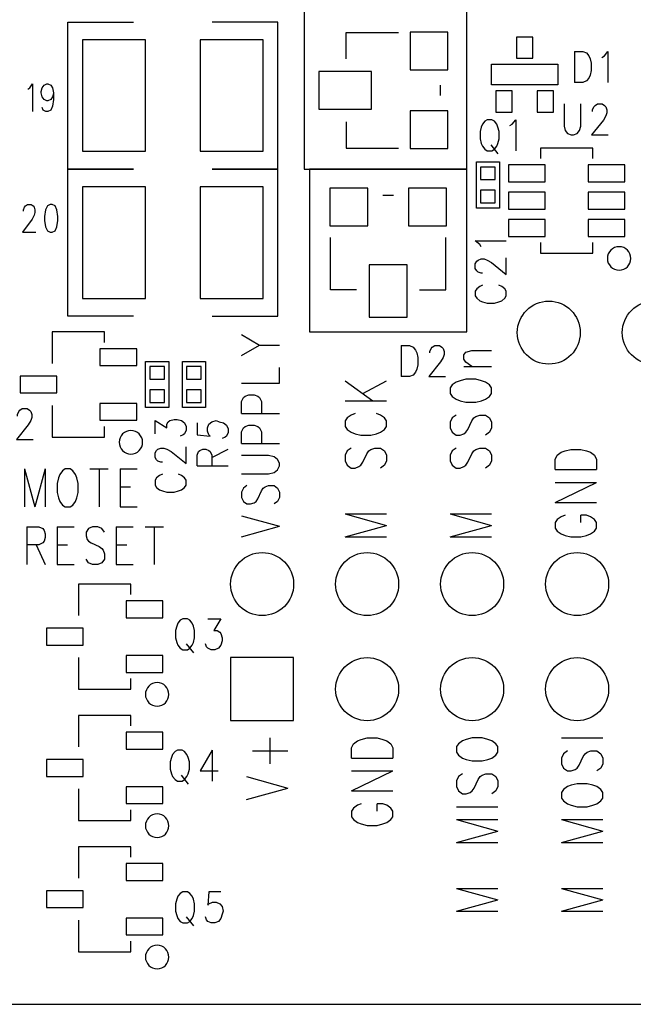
# Model space of a CAD drawing. Extents: x 2 to 38, y 4.3 to 27.6.
# Tile 11 of 25: x 24.2 to 26.7, y 11.2 to 15.2. Entities that reach past the tile are written whole.
import ezdxf

# ---------------------------------------------------------------- set-up
doc = ezdxf.new("R2010")
doc.units = 0
doc.layers.get('0').update_dxf_attribs({"linetype": 'CONTINUOUS'})
doc.layers.add('assy_t', color=3, linetype='CONTINUOUS')

# ---------------------------------------------------------------- blocks, each defined once
blk = doc.blocks.new('D23')
blk.add_lwpolyline([(-0.02963, -0.02539), (0.02963, -0.02539), (0.02963, 0.02539), (-0.02963, 0.02539)], close=True)
blk = doc.blocks.new('D384')
blk.add_circle((0, 0), 0.127)
blk = doc.blocks.new('D35')
blk.add_lwpolyline([(-0.12697, -0.12697), (0.12697, -0.12697), (0.12697, 0.12697), (-0.12697, 0.12697)], close=True)
blk = doc.blocks.new('D36')
blk.add_lwpolyline([(-0.07407, -0.03386), (0.07407, -0.03386), (0.07407, 0.03386), (-0.07407, 0.03386)], close=True)
blk = doc.blocks.new('D37')
blk.add_lwpolyline([(-0.07618, -0.07618), (0.07618, -0.07618), (0.07618, 0.07618), (-0.07618, 0.07618)], close=True)
blk = doc.blocks.new('D38')
blk.add_lwpolyline([(-0.07618, -0.10581), (0.07618, -0.10581), (0.07618, 0.10581), (-0.07618, 0.10581)], close=True)
blk = doc.blocks.new('D39')
blk.add_lwpolyline([(-0.10581, -0.07618), (0.10581, -0.07618), (0.10581, 0.07618), (-0.10581, 0.07618)], close=True)
blk = doc.blocks.new('D40')
blk.add_lwpolyline([(-0.03333, -0.04249), (0.03333, -0.04249), (0.03333, 0.04249), (-0.03333, 0.04249)], close=True)
blk = doc.blocks.new('D42')
blk.add_lwpolyline([(-0.12697, -0.22431), (0.12697, -0.22431), (0.12697, 0.22431), (-0.12697, 0.22431)], close=True)

msp = doc.modelspace()

# ---------------------------------------------------------------- linework, layer by layer
at = {"layer": 'assy_t', "color": 3}
for points in [[(21.204226, 11.244546), (31.361766, 11.244546), (31.361766, 20.978846), (21.204226, 20.978846), (21.204226, 11.244546)], [(25.732806, 14.609226), (26.050226, 14.609226), (26.050226, 15.244066), (25.394206, 15.244066), (25.394206, 14.609226), (25.732806, 14.609226)], [(24.706466, 14.609226), (24.441946, 14.609226), (24.441946, 15.201746), (24.706466, 15.201746)], [(25.023886, 14.609226), (25.288406, 14.609226), (25.288406, 15.201746), (25.023886, 15.201746)], [(25.563506, 15.053606), (25.563506, 15.159426), (25.775126, 15.159426)], [(26.484026, 15.083366), (26.484026, 14.958386)], [(26.484026, 15.083366), (26.517706, 15.083366), (26.532126, 15.077426), (26.541746, 15.065526), (26.546566, 15.053606), (26.551366, 15.035766), (26.551366, 15.006006), (26.546566, 14.988146), (26.541746, 14.976246), (26.532126, 14.964346), (26.517706, 14.958386), (26.484026, 14.958386)], [(26.594646, 15.059566), (26.604266, 15.065526), (26.618706, 15.083366), (26.618706, 14.958386)], [(26.149706, 15.031786), (26.416306, 15.031786), (26.416306, 14.948466), (26.149706, 14.948466), (26.149706, 15.031786)], [(24.280346, 14.931926), (24.288046, 14.937226), (24.299586, 14.953086), (24.299586, 14.842006)], [(24.384226, 14.916066), (24.380386, 14.900186), (24.372686, 14.889606), (24.361146, 14.884326), (24.357306, 14.884326), (24.345766, 14.889606), (24.338066, 14.900186), (24.334206, 14.916066), (24.334206, 14.921346), (24.338066, 14.937226), (24.345766, 14.947806), (24.357306, 14.953086), (24.361146, 14.953086), (24.372686, 14.947806), (24.380386, 14.937226), (24.384226, 14.916066), (24.384226, 14.889606), (24.380386, 14.863166), (24.372686, 14.847286), (24.361146, 14.842006), (24.353446, 14.842006), (24.341906, 14.847286), (24.338066, 14.857866)], [(25.944406, 14.905486), (25.944406, 14.947806)], [(26.441706, 14.871746), (26.441706, 14.782486), (26.446526, 14.764626), (26.456146, 14.752726), (26.470566, 14.746766), (26.480186, 14.746766), (26.494606, 14.752726), (26.504226, 14.764626), (26.509046, 14.782486), (26.509046, 14.871746)], [(26.557146, 14.842006), (26.557146, 14.847946), (26.561946, 14.859846), (26.566766, 14.865806), (26.576366, 14.871746), (26.595606, 14.871746), (26.605226, 14.865806), (26.610046, 14.859846), (26.614846, 14.847946), (26.614846, 14.836046), (26.610046, 14.824146), (26.600426, 14.806286), (26.552326, 14.746766), (26.619666, 14.746766)], [(25.563506, 14.799666), (25.563506, 14.693866), (25.775126, 14.693866)], [(26.131986, 14.808266), (26.122366, 14.802326), (26.112746, 14.790426), (26.107926, 14.778506)], [(26.107926, 14.713046), (26.112746, 14.701146), (26.122366, 14.689246), (26.131986, 14.683286), (26.151226, 14.683286), (26.160846, 14.689246), (26.170466, 14.701146), (26.175266, 14.713046), (26.180086, 14.730906), (26.180086, 14.760666), (26.175266, 14.778506), (26.170466, 14.790426), (26.160846, 14.802326), (26.151226, 14.808266), (26.131986, 14.808266)], [(26.223366, 14.784466), (26.232986, 14.790426), (26.247406, 14.808266), (26.247406, 14.683286)], [(26.107926, 14.778506), (26.103126, 14.760666), (26.103126, 14.730906), (26.107926, 14.713046)], [(26.146406, 14.707086), (26.175266, 14.671386)], [(26.558106, 14.651546), (26.558106, 14.693866), (26.346486, 14.693866), (26.346486, 14.651546)], [(26.088306, 14.452626), (26.088306, 14.638846), (26.181426, 14.638846), (26.181426, 14.452626), (26.088306, 14.452626)], [(24.706466, 14.016706), (24.441946, 14.016706), (24.441946, 14.609226), (24.706466, 14.609226)], [(25.023886, 14.016706), (25.288406, 14.016706), (25.288406, 14.609226), (25.023886, 14.609226)], [(26.050226, 14.291806), (26.050226, 14.609226), (25.415386, 14.609226), (25.415386, 13.953206), (26.050226, 13.953206), (26.050226, 14.291806)], [(25.753966, 14.503406), (25.711646, 14.503406)], [(24.263026, 14.439926), (24.263026, 14.445226), (24.266886, 14.455806), (24.270726, 14.461086), (24.278426, 14.466386), (24.293806, 14.466386), (24.301506, 14.461086), (24.305366, 14.455806), (24.309206, 14.445226), (24.309206, 14.434646), (24.305366, 14.424066), (24.297666, 14.408186), (24.259186, 14.355286), (24.313046, 14.355286)], [(24.370766, 14.466386), (24.359226, 14.461086), (24.351526, 14.445226), (24.347686, 14.418766), (24.347686, 14.402886), (24.351526, 14.376446), (24.359226, 14.360566), (24.370766, 14.355286), (24.378466, 14.355286), (24.390006, 14.360566), (24.397706, 14.376446), (24.401546, 14.402886), (24.401546, 14.418766), (24.397706, 14.445226), (24.390006, 14.461086), (24.378466, 14.466386), (24.370766, 14.466386)], [(25.605826, 14.122506), (25.500026, 14.122506), (25.500026, 14.334126)], [(25.859766, 14.122506), (25.965586, 14.122506), (25.965586, 14.334126)], [(26.107746, 14.295646), (26.101806, 14.305266), (26.083946, 14.319686), (26.208926, 14.319686)], [(26.346486, 14.312966), (26.346486, 14.270646), (26.558106, 14.270646), (26.558106, 14.312966)], [(26.113706, 14.189846), (26.107746, 14.189846), (26.095846, 14.194646), (26.089906, 14.199466), (26.083946, 14.209066), (26.083946, 14.228306), (26.089906, 14.237926), (26.095846, 14.242746), (26.107746, 14.247546), (26.119666, 14.247546), (26.131566, 14.242746), (26.149426, 14.233126), (26.208926, 14.185026), (26.208926, 14.252366)], [(26.113706, 14.141746), (26.101806, 14.136926), (26.089906, 14.127306), (26.083946, 14.117686), (26.083946, 14.098466), (26.089906, 14.088846), (26.101806, 14.079226), (26.113706, 14.074406), (26.131566, 14.069606), (26.161326, 14.069606), (26.179186, 14.074406)], [(26.179186, 14.074406), (26.191086, 14.079226), (26.202986, 14.088846), (26.208926, 14.098466), (26.208926, 14.117686), (26.202986, 14.127306), (26.191086, 14.136926), (26.179186, 14.141746)], [(24.590086, 13.910886), (24.590086, 13.953206), (24.378466, 13.953206), (24.378466, 13.826246)], [(25.141926, 13.942626), (25.214666, 13.900306)], [(25.141926, 13.857986), (25.214666, 13.900306), (25.294686, 13.900306)], [(25.785706, 13.898326), (25.785706, 13.773346)], [(25.785706, 13.898326), (25.819366, 13.898326), (25.833806, 13.892366), (25.843426, 13.880466), (25.848226, 13.868566), (25.853026, 13.850706), (25.853026, 13.820946), (25.848226, 13.803106), (25.843426, 13.791186), (25.833806, 13.779286), (25.819366, 13.773346), (25.785706, 13.773346)], [(25.901126, 13.868566), (25.901126, 13.874526), (25.905946, 13.886426), (25.910746, 13.892366), (25.920366, 13.898326), (25.939606, 13.898326), (25.949226, 13.892366), (25.954026, 13.886426), (25.958846, 13.874526), (25.958846, 13.862606), (25.954026, 13.850706), (25.944406, 13.832866), (25.896326, 13.773346), (25.963646, 13.773346)], [(26.070066, 13.814706), (26.046246, 13.832006), (26.038326, 13.843566), (26.038326, 13.860866), (26.046246, 13.872406), (26.070066, 13.878186), (26.149426, 13.878186)], [(24.755146, 13.648486), (24.755146, 13.834706), (24.848246, 13.834706), (24.848246, 13.648486), (24.755146, 13.648486)], [(24.996386, 13.834706), (24.996386, 13.648486), (24.903266, 13.648486), (24.903266, 13.834706), (24.996386, 13.834706)], [(25.141926, 13.746886), (25.294686, 13.746886), (25.294686, 13.810366)], [(26.038326, 13.814706), (26.149426, 13.814706)], [(25.559546, 13.756986), (25.670646, 13.676186)], [(25.630966, 13.705046), (25.726186, 13.756986)], [(25.982766, 13.705046), (25.990706, 13.693506), (26.006586, 13.681966), (26.022446, 13.676186), (26.046246, 13.670426), (26.085926, 13.670426), (26.109746, 13.676186), (26.125606, 13.681966), (26.141486, 13.693506), (26.149426, 13.705046), (26.149426, 13.728126), (26.141486, 13.739666), (26.125606, 13.751226), (26.109746, 13.756986), (26.085926, 13.762766), (26.046246, 13.762766), (26.022446, 13.756986), (26.006586, 13.751226), (25.990706, 13.739666), (25.982766, 13.728126), (25.982766, 13.705046)], [(25.141926, 13.625206), (25.141926, 13.672826), (25.149206, 13.688686), (25.156486, 13.693986), (25.171026, 13.699266), (25.192846, 13.699266), (25.207406, 13.693986), (25.214666, 13.688686), (25.221946, 13.672826), (25.221946, 13.625206)], [(24.378466, 13.656946), (24.378466, 13.529986), (24.590086, 13.529986), (24.590086, 13.572306)], [(25.559546, 13.676186), (25.726186, 13.676186)], [(24.238986, 13.614626), (24.238986, 13.620586), (24.243806, 13.632486), (24.248606, 13.638426), (24.258226, 13.644386), (24.277466, 13.644386), (24.287086, 13.638426), (24.291886, 13.632486), (24.296706, 13.620586), (24.296706, 13.608686), (24.291886, 13.596766), (24.282266, 13.578926), (24.234186, 13.519406), (24.301506, 13.519406)], [(25.141926, 13.625206), (25.294686, 13.625206)], [(25.583346, 13.618486), (25.567466, 13.606926), (25.559546, 13.595386), (25.559546, 13.572306), (25.567466, 13.560766), (25.583346, 13.549226), (25.599226, 13.543446), (25.623026, 13.537686), (25.662706, 13.537686), (25.686506, 13.543446), (25.702386, 13.549226), (25.718246, 13.560766), (25.726186, 13.572306), (25.726186, 13.595386), (25.718246, 13.606926), (25.702386, 13.618486)], [(25.599226, 13.624246), (25.583346, 13.618486)], [(25.702386, 13.618486), (25.686506, 13.624246)], [(26.006586, 13.618486), (25.990706, 13.606926), (25.982766, 13.589626), (25.982766, 13.566526), (25.990706, 13.549226), (26.006586, 13.537686), (26.022446, 13.537686), (26.038326, 13.543446), (26.046246, 13.549226), (26.054186, 13.560766), (26.070066, 13.595386), (26.078006, 13.606926), (26.085926, 13.612706), (26.101806, 13.618486)], [(26.101806, 13.618486), (26.125606, 13.618486)], [(26.125606, 13.618486), (26.141486, 13.606926), (26.149426, 13.589626), (26.149426, 13.566526), (26.141486, 13.549226), (26.125606, 13.537686)], [(24.793086, 13.543446), (24.793086, 13.596346), (24.840706, 13.567486)], [(24.840706, 13.567486), (24.840706, 13.581926), (24.846666, 13.591546), (24.852606, 13.596346), (24.870466, 13.601166), (24.882366, 13.601166), (24.900226, 13.596346), (24.912126, 13.586726), (24.918086, 13.572306), (24.918086, 13.557886), (24.912126, 13.543446), (24.906186, 13.538646), (24.894266, 13.533826)], [(24.962386, 13.586726), (24.962386, 13.538646), (25.015946, 13.533826), (25.010006, 13.538646), (25.004046, 13.553066), (25.004046, 13.567506), (25.010006, 13.581926), (25.021906, 13.591546), (25.039766, 13.596346), (25.051666, 13.591546), (25.069526, 13.586726), (25.081426, 13.577106), (25.087366, 13.562686), (25.087366, 13.548266), (25.081426, 13.533826), (25.075466, 13.529026), (25.063566, 13.524206)], [(25.141926, 13.503526), (25.141926, 13.551146), (25.149206, 13.567006), (25.156486, 13.572306), (25.171026, 13.577586), (25.192846, 13.577586), (25.207406, 13.572306), (25.214666, 13.567006), (25.221946, 13.551146), (25.221946, 13.503526)], [(24.822846, 13.428026), (24.816906, 13.428026), (24.805006, 13.432826), (24.799046, 13.437646), (24.793086, 13.447266), (24.793086, 13.466506), (24.799046, 13.476126), (24.805006, 13.480926), (24.816906, 13.485726), (24.828806, 13.485726), (24.840706, 13.480926), (24.858566, 13.471306), (24.918086, 13.423206), (24.918086, 13.490546)], [(25.141926, 13.503526), (25.294686, 13.503526)], [(24.962386, 13.413586), (24.962386, 13.456886), (24.968346, 13.471306), (24.974286, 13.476126), (24.986186, 13.480926), (24.998106, 13.480926), (25.010006, 13.476126), (25.015946, 13.471306), (25.021906, 13.456886), (25.021906, 13.413586)], [(25.021906, 13.447266), (25.087366, 13.480926)], [(25.141926, 13.381846), (25.251046, 13.381846), (25.272866, 13.387146), (25.287406, 13.397726), (25.294686, 13.413586), (25.294686, 13.424166), (25.287406, 13.440046), (25.272866, 13.450626), (25.251046, 13.455926), (25.141926, 13.455926)], [(25.583346, 13.485726), (25.567466, 13.474186), (25.559546, 13.456886), (25.559546, 13.433786), (25.567466, 13.416486), (25.583346, 13.404946), (25.599226, 13.404946), (25.615086, 13.410706), (25.623026, 13.416486), (25.630966, 13.428026), (25.646826, 13.462646), (25.654766, 13.474186), (25.662706, 13.479966), (25.678566, 13.485726), (25.702386, 13.485726), (25.718246, 13.474186), (25.726186, 13.456886), (25.726186, 13.433786), (25.718246, 13.416486), (25.702386, 13.404946)], [(26.006586, 13.485726), (25.990706, 13.474186), (25.982766, 13.456886), (25.982766, 13.433786), (25.990706, 13.416486), (26.006586, 13.404946), (26.022446, 13.404946), (26.038326, 13.410706), (26.046246, 13.416486), (26.054186, 13.428026), (26.070066, 13.462646), (26.078006, 13.474186), (26.085926, 13.479966), (26.101806, 13.485726), (26.125606, 13.485726), (26.141486, 13.474186), (26.149426, 13.456886), (26.149426, 13.433786), (26.141486, 13.416486), (26.125606, 13.404946)], [(26.406006, 13.399166), (26.406006, 13.439566), (26.413946, 13.456886), (26.429806, 13.468426), (26.445686, 13.474186), (26.469486, 13.479966), (26.509166, 13.479966), (26.532966, 13.474186), (26.548846, 13.468426), (26.564706, 13.456886), (26.572646, 13.439566), (26.572646, 13.399166)], [(24.962386, 13.413586), (25.087366, 13.413586)], [(24.266306, 13.401366), (24.266306, 13.248606)], [(24.266306, 13.401366), (24.308626, 13.248606)], [(24.350946, 13.401366), (24.308626, 13.248606)], [(24.350946, 13.401366), (24.350946, 13.248606)], [(24.430306, 13.401366), (24.419726, 13.394086), (24.409146, 13.379546), (24.403846, 13.364986), (24.398566, 13.343166), (24.398566, 13.306786), (24.403846, 13.284966), (24.409146, 13.270426), (24.419726, 13.255866), (24.430306, 13.248606), (24.451466, 13.248606), (24.462046, 13.255866), (24.472626, 13.270426), (24.477926, 13.284966), (24.483206, 13.306786), (24.483206, 13.343166), (24.477926, 13.364986), (24.472626, 13.379546), (24.462046, 13.394086), (24.451466, 13.401366), (24.430306, 13.401366)], [(24.530826, 13.401366), (24.604886, 13.401366)], [(24.567866, 13.401366), (24.567866, 13.248606)], [(24.652506, 13.401366), (24.652506, 13.248606)], [(24.652506, 13.401366), (24.721286, 13.401366)], [(24.822846, 13.379926), (24.810946, 13.375126), (24.799046, 13.365506), (24.793086, 13.355886), (24.793086, 13.336646), (24.799046, 13.327026), (24.810946, 13.317406), (24.822846, 13.312586), (24.840706, 13.307786), (24.870466, 13.307786), (24.888326, 13.312586), (24.900226, 13.317406), (24.912126, 13.327026), (24.918086, 13.336646), (24.918086, 13.355886), (24.912126, 13.365506), (24.900226, 13.375126), (24.888326, 13.379926)], [(26.406006, 13.399166), (26.572646, 13.399166)], [(24.652506, 13.328626), (24.694826, 13.328626)], [(25.163746, 13.334246), (25.149206, 13.323666), (25.141926, 13.307786), (25.141926, 13.286626), (25.149206, 13.270746), (25.163746, 13.260166), (25.178306, 13.260166), (25.192846, 13.265466), (25.200126, 13.270746), (25.207406, 13.281326), (25.221946, 13.313086), (25.229226, 13.323666), (25.236486, 13.328946), (25.251046, 13.334246), (25.272866, 13.334246), (25.287406, 13.323666), (25.294686, 13.307786), (25.294686, 13.286626), (25.287406, 13.270746), (25.272866, 13.260166)], [(26.406006, 13.266426), (26.572646, 13.347226)], [(26.406006, 13.347226), (26.572646, 13.347226)], [(26.406006, 13.266426), (26.572646, 13.266426)], [(24.652506, 13.248606), (24.721286, 13.248606)], [(25.141926, 13.212566), (25.294686, 13.170246)], [(25.559546, 13.220246), (25.726186, 13.174086)], [(25.559546, 13.220246), (25.726186, 13.220246)], [(25.982766, 13.220246), (26.149426, 13.174086)], [(25.982766, 13.220246), (26.149426, 13.220246)], [(26.445686, 13.214486), (26.429806, 13.208706), (26.413946, 13.197166), (26.406006, 13.185626), (26.406006, 13.162546), (26.413946, 13.151006), (26.429806, 13.139446), (26.445686, 13.133686), (26.469486, 13.127906), (26.509166, 13.127906), (26.532966, 13.133686), (26.548846, 13.139446), (26.564706, 13.151006), (26.572646, 13.162546), (26.572646, 13.185626), (26.564706, 13.197166), (26.548846, 13.208706), (26.532966, 13.214486), (26.509166, 13.214486)], [(26.509166, 13.185626), (26.509166, 13.214486)], [(25.141926, 13.127906), (25.294686, 13.170246)], [(25.559546, 13.127906), (25.726186, 13.174086)], [(25.982766, 13.127906), (26.149426, 13.174086)], [(24.276886, 13.168586), (24.276886, 13.015826)], [(24.276886, 13.168586), (24.324506, 13.168586), (24.340366, 13.161306), (24.345666, 13.154026), (24.350946, 13.139486), (24.350946, 13.124946), (24.345666, 13.110386), (24.340366, 13.103106), (24.324506, 13.095846), (24.276886, 13.095846)], [(24.398566, 13.168586), (24.398566, 13.015826)], [(24.398566, 13.168586), (24.467346, 13.168586)], [(24.589026, 13.146766), (24.578446, 13.161306), (24.562566, 13.168586), (24.541406, 13.168586), (24.525526, 13.161306), (24.514946, 13.146766), (24.514946, 13.132206), (24.520246, 13.117666), (24.525526, 13.110386), (24.536106, 13.103106), (24.567866, 13.088566), (24.578446, 13.081286), (24.583726, 13.074026), (24.589026, 13.059466), (24.589026, 13.037646), (24.578446, 13.023106), (24.562566, 13.015826), (24.541406, 13.015826), (24.525526, 13.023106), (24.514946, 13.037646)], [(24.636626, 13.168586), (24.636626, 13.015826)], [(24.636626, 13.168586), (24.705406, 13.168586)], [(24.753026, 13.168586), (24.827086, 13.168586)], [(24.790046, 13.168586), (24.790046, 13.015826)], [(24.313926, 13.095846), (24.350946, 13.015826)], [(24.398566, 13.095846), (24.440886, 13.095846)], [(24.636626, 13.095846), (24.678946, 13.095846)], [(25.559546, 13.127906), (25.726186, 13.127906)], [(25.982766, 13.127906), (26.149426, 13.127906)], [(24.398566, 13.015826), (24.467346, 13.015826)], [(24.636626, 13.015826), (24.705406, 13.015826)], [(24.695886, 12.895146), (24.695886, 12.937466), (24.484266, 12.937466), (24.484266, 12.810486)], [(24.904606, 12.797926), (24.894986, 12.791966), (24.885386, 12.780066), (24.880566, 12.768166), (24.875766, 12.750306), (24.875766, 12.720546), (24.880566, 12.702706), (24.885386, 12.690786), (24.894986, 12.678886), (24.904606, 12.672946), (24.923846, 12.672946), (24.933466, 12.678886), (24.943086, 12.690786), (24.947906, 12.702706), (24.952706, 12.720546), (24.952706, 12.750306), (24.947906, 12.768166), (24.943086, 12.780066), (24.933466, 12.791966), (24.923846, 12.797926), (24.904606, 12.797926)], [(25.005606, 12.797926), (25.058526, 12.797926), (25.029666, 12.750306), (25.044086, 12.750306), (25.053706, 12.744366), (25.058526, 12.738406), (25.063326, 12.720546), (25.063326, 12.708646), (25.058526, 12.690786), (25.048906, 12.678886), (25.034466, 12.672946), (25.020046, 12.672946), (25.005606, 12.678886), (25.000806, 12.684846), (24.995986, 12.696746)], [(24.919046, 12.696746), (24.947906, 12.661046)], [(24.484266, 12.641206), (24.484266, 12.514226), (24.695886, 12.514226), (24.695886, 12.556546)], [(24.695886, 12.366106), (24.695886, 12.408426), (24.484266, 12.408426), (24.484266, 12.281446)], [(25.256926, 12.213726), (25.256926, 12.317626)], [(25.584926, 12.236826), (25.584926, 12.277226), (25.592866, 12.294526), (25.608746, 12.306086), (25.624606, 12.311846), (25.648426, 12.317626), (25.688106, 12.317626), (25.711906, 12.311846), (25.727766, 12.306086), (25.743646, 12.294526), (25.751586, 12.277226), (25.751586, 12.236826)], [(26.008166, 12.259906), (26.016106, 12.248366), (26.031966, 12.236826), (26.047846, 12.231046), (26.071646, 12.225286), (26.111326, 12.225286), (26.135126, 12.231046), (26.151006, 12.236826), (26.166866, 12.248366), (26.174806, 12.259906), (26.174806, 12.282986), (26.166866, 12.294526), (26.151006, 12.306086), (26.135126, 12.311846), (26.111326, 12.317626), (26.071646, 12.317626), (26.047846, 12.311846), (26.031966, 12.306086), (26.016106, 12.294526), (26.008166, 12.282986), (26.008166, 12.259906)], [(26.431386, 12.317626), (26.598046, 12.317626)], [(24.883446, 12.268886), (24.873826, 12.262926), (24.864206, 12.251026), (24.859406, 12.239126), (24.854606, 12.221266), (24.854606, 12.191506), (24.859406, 12.173666), (24.864206, 12.161766), (24.873826, 12.149846), (24.883446, 12.143906), (24.902686, 12.143906), (24.912306, 12.149846), (24.921926, 12.161766), (24.926746, 12.173666), (24.931546, 12.191506), (24.931546, 12.221266), (24.926746, 12.239126), (24.921926, 12.251026), (24.912306, 12.262926), (24.902686, 12.268886), (24.883446, 12.268886)], [(25.022926, 12.268886), (24.974826, 12.185566), (25.046966, 12.185566)], [(25.022926, 12.268886), (25.022926, 12.143906)], [(25.185506, 12.265686), (25.328346, 12.265686)], [(26.455206, 12.265686), (26.439326, 12.254126), (26.431386, 12.236826), (26.431386, 12.213726), (26.439326, 12.196426), (26.455206, 12.184886), (26.471066, 12.184886), (26.486946, 12.190646), (26.494886, 12.196426), (26.502806, 12.207966), (26.518686, 12.242586), (26.526626, 12.254126), (26.534566, 12.259906), (26.550426, 12.265686), (26.574226, 12.265686), (26.590106, 12.254126), (26.598046, 12.236826), (26.598046, 12.213726), (26.590106, 12.196426), (26.574226, 12.184886)], [(25.584926, 12.236826), (25.751586, 12.236826)], [(25.584926, 12.104086), (25.751586, 12.184886)], [(25.584926, 12.184886), (25.751586, 12.184886)], [(24.897886, 12.167706), (24.926746, 12.132006)], [(25.161706, 12.161786), (25.328346, 12.115626)], [(26.031966, 12.173326), (26.016106, 12.161786), (26.008166, 12.144486), (26.008166, 12.121386), (26.016106, 12.104086), (26.031966, 12.092546), (26.047846, 12.092546), (26.063706, 12.098306), (26.071646, 12.104086), (26.079586, 12.115626), (26.095446, 12.150246), (26.103386, 12.161786), (26.111326, 12.167566), (26.127206, 12.173326), (26.151006, 12.173326), (26.166866, 12.161786), (26.174806, 12.144486), (26.174806, 12.121386), (26.166866, 12.104086), (26.151006, 12.092546)], [(24.484266, 12.112166), (24.484266, 11.985186), (24.695886, 11.985186), (24.695886, 12.027506)], [(25.161706, 12.069446), (25.328346, 12.115626)], [(25.584926, 12.104086), (25.751586, 12.104086)], [(26.431386, 12.075226), (26.439326, 12.063686), (26.455206, 12.052146), (26.471066, 12.046366), (26.494886, 12.040586), (26.534566, 12.040586), (26.558366, 12.046366), (26.574226, 12.052146), (26.590106, 12.063686), (26.598046, 12.075226), (26.598046, 12.098306), (26.590106, 12.109846), (26.574226, 12.121386), (26.558366, 12.127166), (26.534566, 12.132946), (26.494886, 12.132946), (26.471066, 12.127166), (26.455206, 12.121386), (26.439326, 12.109846), (26.431386, 12.098306), (26.431386, 12.075226)], [(25.624606, 12.052146), (25.608746, 12.046366), (25.592866, 12.034826), (25.584926, 12.023286), (25.584926, 12.000206), (25.592866, 11.988646), (25.608746, 11.977106), (25.624606, 11.971346), (25.648426, 11.965566), (25.688106, 11.965566), (25.711906, 11.971346), (25.727766, 11.977106), (25.743646, 11.988646), (25.751586, 12.000206), (25.751586, 12.023286), (25.743646, 12.034826), (25.727766, 12.046366), (25.711906, 12.052146), (25.688106, 12.052146)], [(25.688106, 12.023286), (25.688106, 12.052146)], [(26.008166, 12.040586), (26.174806, 12.040586)], [(26.008166, 11.988646), (26.174806, 11.942486)], [(26.008166, 11.988646), (26.174806, 11.988646)], [(26.431386, 11.988646), (26.598046, 11.942486)], [(26.431386, 11.988646), (26.598046, 11.988646)], [(26.008166, 11.896306), (26.174806, 11.942486)], [(26.431386, 11.896306), (26.598046, 11.942486)], [(24.695886, 11.837066), (24.695886, 11.879386), (24.484266, 11.879386), (24.484266, 11.752406)], [(26.008166, 11.896306), (26.174806, 11.896306)], [(26.431386, 11.896306), (26.598046, 11.896306)], [(26.008166, 11.711626), (26.174806, 11.665466)], [(26.008166, 11.711626), (26.174806, 11.711626)], [(26.431386, 11.711626), (26.598046, 11.665466)], [(26.431386, 11.711626), (26.598046, 11.711626)], [(24.904606, 11.697526), (24.894986, 11.691566), (24.885386, 11.679666), (24.880566, 11.667766), (24.875766, 11.649906), (24.875766, 11.620146), (24.880566, 11.602306), (24.885386, 11.590386), (24.894986, 11.578486), (24.904606, 11.572546), (24.923846, 11.572546), (24.933466, 11.578486), (24.943086, 11.590386), (24.947906, 11.602306), (24.952706, 11.620146), (24.952706, 11.649906), (24.947906, 11.667766), (24.943086, 11.679666), (24.933466, 11.691566), (24.923846, 11.697526), (24.904606, 11.697526)], [(25.058526, 11.697526), (25.010426, 11.697526), (25.005606, 11.643966), (25.010426, 11.649906), (25.024846, 11.655866), (25.039286, 11.655866), (25.053706, 11.649906), (25.063326, 11.638006), (25.068126, 11.620146), (25.063326, 11.608246), (25.058526, 11.590386), (25.048906, 11.578486), (25.034466, 11.572546), (25.020046, 11.572546), (25.005606, 11.578486), (25.000806, 11.584446), (24.995986, 11.596346)], [(26.008166, 11.619286), (26.174806, 11.665466)], [(26.431386, 11.619286), (26.598046, 11.665466)], [(24.484266, 11.583126), (24.484266, 11.456146), (24.695886, 11.456146), (24.695886, 11.498466)], [(24.919046, 11.596346), (24.947906, 11.560646)], [(26.008166, 11.619286), (26.174806, 11.619286)], [(26.431386, 11.619286), (26.598046, 11.619286)]]:
    msp.add_lwpolyline(points, dxfattribs=at)
for points in [[(26.711226, 14.249466), (26.711226, 14.249466), (26.711226, 14.249466, 1), (26.616586, 14.249466), (26.616586, 14.249466), (26.616586, 14.249466, 1), (26.711226, 14.249466), (26.711226, 14.249466)], [(24.743206, 13.508826), (24.743206, 13.508826), (24.743206, 13.508826, 1), (24.648566, 13.508826), (24.648566, 13.508826), (24.648566, 13.508826, 1), (24.743206, 13.508826), (24.743206, 13.508826)], [(24.849006, 12.493066), (24.849006, 12.493066), (24.849006, 12.493066, 1), (24.754366, 12.493066), (24.754366, 12.493066), (24.754366, 12.493066, 1), (24.849006, 12.493066), (24.849006, 12.493066)], [(24.849006, 11.964026), (24.849006, 11.964026), (24.849006, 11.964026, 1), (24.754366, 11.964026), (24.754366, 11.964026), (24.754366, 11.964026, 1), (24.849006, 11.964026), (24.849006, 11.964026)], [(24.849006, 11.434986), (24.849006, 11.434986), (24.849006, 11.434986, 1), (24.754366, 11.434986), (24.754366, 11.434986), (24.754366, 11.434986, 1), (24.849006, 11.434986), (24.849006, 11.434986)]]:
    msp.add_lwpolyline(points, format="xyb", dxfattribs=at)

# ---------------------------------------------------------------- block references
at = {"layer": 'assy_t'}
for name, p in [('D37', (25.897866, 15.085346)), ('D42', (24.628166, 14.905486)), ('D42', (25.102186, 14.905486)), ('D40', (26.283006, 15.098426)), ('D39', (25.559266, 14.926646)), ('D40', (26.199686, 14.881826)), ('D40', (26.366306, 14.881826)), ('D37', (25.897866, 14.767926)), ('D23', (26.134866, 14.592286)), ('D36', (26.291466, 14.592286)), ('D36', (26.613126, 14.592286)), ('D42', (24.628166, 14.312966)), ('D42', (25.102186, 14.312966)), ('D37', (25.574086, 14.456866)), ('D37', (25.891506, 14.456866)), ('D23', (26.134866, 14.499186)), ('D36', (26.291466, 14.482246)), ('D36', (26.613126, 14.482246)), ('D36', (26.291466, 14.372206)), ('D36', (26.613126, 14.372206)), ('D38', (25.732806, 14.118266)), ('D384', (26.380346, 13.950546)), ('D384', (26.380346, 13.950546)), ('D384', (26.803566, 13.950546)), ('D384', (26.803566, 13.950546)), ('D36', (24.645106, 13.851646)), ('D23', (24.801686, 13.788146)), ('D23', (24.949826, 13.788146)), ('D36', (24.323446, 13.741606)), ('D23', (24.801686, 13.695046)), ('D23', (24.949826, 13.695046)), ('D36', (24.645106, 13.631566)), ('D384', (25.224926, 12.937466)), ('D384', (25.648146, 12.937466)), ('D384', (26.071386, 12.937466)), ('D384', (26.494606, 12.937466)), ('D36', (24.750906, 12.835886)), ('D36', (24.429246, 12.725846)), ('D36', (24.750906, 12.615806)), ('D35', (25.224926, 12.514226)), ('D384', (25.648146, 12.514226)), ('D384', (26.071386, 12.514226)), ('D384', (26.494606, 12.514226)), ('D36', (24.750906, 12.306846)), ('D36', (24.429246, 12.196806)), ('D36', (24.750906, 12.086766)), ('D36', (24.750906, 11.777806)), ('D36', (24.429246, 11.667766)), ('D36', (24.750906, 11.557726))]:
    msp.add_blockref(name, p, dxfattribs=at)

doc.saveas('drawing.dxf')
